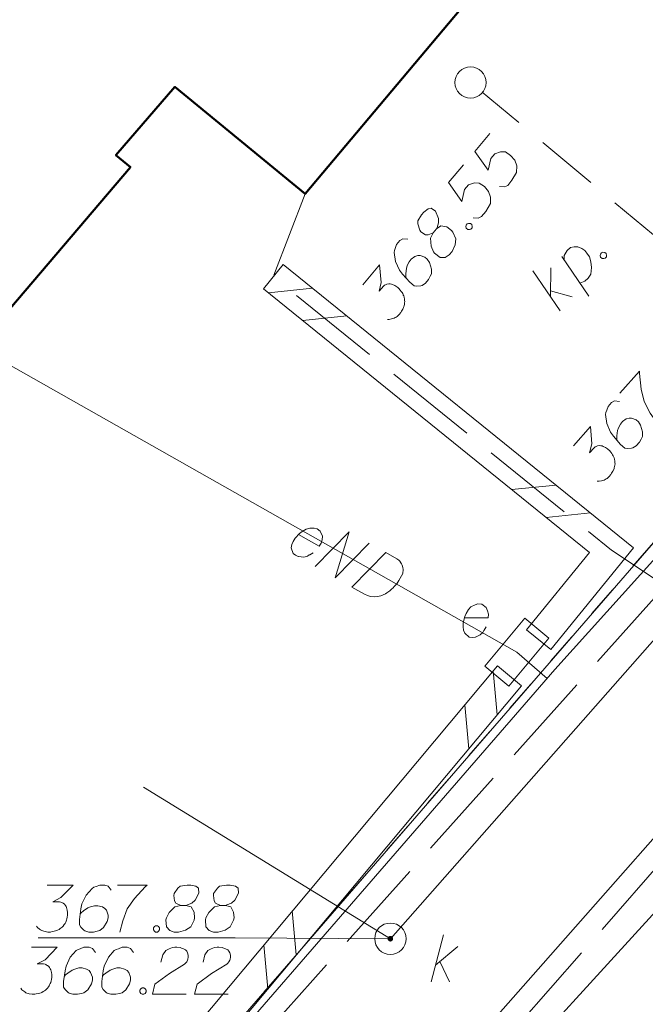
# Model space of a CAD drawing. Header units: metres. Extents: x 5555129 to 5555568, y 5636170 to 5636517.
# Tile 87 of 162: x 5555353 to 5555363, y 5636394 to 5636409. Entities that reach past the tile are written whole.
import ezdxf

# ---------------------------------------------------------------- set-up
doc = ezdxf.new("R2010")
doc.units = ezdxf.units.M
doc.header["$MEASUREMENT"] = 0
for name, pattern in [('03-linia 3 1', [2, 1.5, -0.5]), ('L_0_04', [1.5, 1, -0.5]), ('L_0_06', [2, 1.5, -0.5]), ('PRZER1-1', [2, 1, -1])]:
    doc.linetypes.add(name, pattern=pattern)
for name, color, linetype, lineweight in [('#digitalizacja', 7, 'Continuous', 18), ('#przekroje', 7, 'L_0_04', 18), ('#skartowane', 7, 'Continuous', 18)]:
    doc.layers.add(name, color=color, linetype=linetype, lineweight=lineweight)
for name, color, linetype, lineweight, true_color in [('GESBZO', 7, 'Continuous', 50, 0x0a0909), ('GESDZI', 7, 'Continuous', 18, 0x0a0909), ('GESUZY', 7, 'PRZER1-1', 18, 0x008000), ('GULENN', 1, 'Continuous', 18, 0xff0000)]:
    doc.layers.add(name, color=color, linetype=linetype, lineweight=lineweight, true_color=true_color)

# ---------------------------------------------------------------- blocks, each defined once
blk = doc.blocks.new('SZAFA1_2')
at = {"color": 0, "flags": 128}
blk.add_lwpolyline([(-1, -0.5), (-1, 0.5), (1, 0.5), (1, -0.5), (-1, -0.5)], close=True, dxfattribs=at)
blk = doc.blocks.new('SLU')
at = {"color": 0, "linetype": 'Continuous', "lineweight": 18}
blk.add_wipeout([(0, -0.5), (0.25, -0.433), (0.433, -0.25), (0.5, 0), (0.433, 0.25), (0.25, 0.433), (0, 0.5), (-0.25, 0.433), (-0.433, 0.25), (-0.5, 0), (-0.433, -0.25), (-0.25, -0.433)], dxfattribs=at)
blk.add_circle((0, 0), 0.5, dxfattribs=at)
blk = doc.blocks.new('*U324')
at = {"layer": '#skartowane', "color": 7, "linetype": 'ByBlock', "lineweight": 18}
for p, q in [((5555362.023, 5636404.793), (5555361.583, 5636405.433)), ((5555361.867, 5636405.02), (5555361.872, 5636405.481)), ((5555361.868, 5636405.112), (5555362.215, 5636405.018))]:
    blk.add_line(p, q, dxfattribs=at)
blk = doc.blocks.new('*U325')
at = {"layer": '#skartowane', "color": 7, "linetype": 'ByBlock', "lineweight": 18}
blk.add_line((5555362.478, 5636405.026), (5555362.047, 5636405.658), dxfattribs=at)
at = {"layer": '#skartowane', "color": 7, "linetype": 'ByBlock', "lineweight": 18, "flags": 128}
blk.add_lwpolyline([(5555362.085, 5636405.602), (5555362.087, 5636405.678), (5555362.131, 5636405.757), (5555362.186, 5636405.803), (5555362.244, 5636405.816), (5555362.303, 5636405.812), (5555362.367, 5636405.788), (5555362.416, 5636405.754), (5555362.449, 5636405.711), (5555362.487, 5636405.655), (5555362.51, 5636405.573), (5555362.521, 5636405.486), (5555362.509, 5636405.38), (5555362.468, 5636405.314), (5555362.417, 5636405.264), (5555362.336, 5636405.233)], dxfattribs=at)
blk = doc.blocks.new('*U326')
at = {"layer": '#skartowane', "color": 36, "linetype": 'ByBlock', "lineweight": 18, "true_color": 0x803300}
for p, q in [((5555359.961, 5636394.073), (5555360.161, 5636394.823)), ((5555360.031, 5636394.339), (5555360.386, 5636394.634)), ((5555360.102, 5636394.398), (5555360.256, 5636394.073))]:
    blk.add_line(p, q, dxfattribs=at)

msp = doc.modelspace()

# ---------------------------------------------------------------- hatches: boundary and pattern name
at = {"layer": '#skartowane', "linetype": '03-linia 3 1', "lineweight": 18}
h = msp.add_hatch(color=7, dxfattribs=at)
edge = h.paths.add_edge_path()
edge.add_arc((5555360.59, 5636408.44), 0.045, 0, 360)
at = {"layer": '#skartowane', "linetype": 'Continuous', "lineweight": 18}
h = msp.add_hatch(color=7, dxfattribs=at)
edge = h.paths.add_edge_path()
edge.add_arc((5555359.31, 5636394.76), 0.045, 0, 360)

# ---------------------------------------------------------------- linework, layer by layer
at = {"layer": '#digitalizacja', "color": 1, "linetype": 'Continuous', "lineweight": 18}
for q in [(5555352.715, 5636404.218), (5555361.815, 5636398.919)]:
    msp.add_line((5555361.33, 5636399.34), q, dxfattribs=at)
at = {"layer": '#digitalizacja', "color": 36, "linetype": 'Continuous', "lineweight": 18, "true_color": 0x7d3300}
msp.add_line((5555359.31, 5636394.76), (5555355.369, 5636397.182), dxfattribs=at)
at = {"layer": '#digitalizacja', "color": 1, "linetype": 'Continuous', "lineweight": 18, "flags": 128}
for points in [[(5555338.599, 5636379.843), (5555340.717, 5636379.519), (5555340.744, 5636378.68), (5555343.663, 5636376.961), (5555345.648, 5636379.706), (5555348.28, 5636382.953), (5555351.781, 5636387.35), (5555357.574, 5636394.029), (5555361.936, 5636399.059), (5555366.284, 5636403.889), (5555369.807, 5636408.006)], [(5555357.843, 5636401.219), (5555358.172, 5636401.033), (5555358.206, 5636401.082), (5555358.222, 5636401.134), (5555358.227, 5636401.192), (5555358.192, 5636401.273), (5555358.143, 5636401.307), (5555358.096, 5636401.32), (5555358.023, 5636401.321), (5555357.966, 5636401.306), (5555357.903, 5636401.267), (5555357.859, 5636401.237), (5555357.789, 5636401.161), (5555357.757, 5636401.105), (5555357.736, 5636401.056), (5555357.729, 5636401.006), (5555357.758, 5636400.914), (5555357.796, 5636400.886), (5555357.84, 5636400.868), (5555357.846, 5636400.865), (5555357.93, 5636400.858), (5555357.986, 5636400.874), (5555358.016, 5636400.891), (5555358.024, 5636400.893), (5555358.076, 5636400.925)], [(5555358.11, 5636400.709), (5555358.654, 5636401.262), (5555358.428, 5636400.528), (5555358.973, 5636401.082)], [(5555359.24, 5636400.931), (5555359.415, 5636400.832), (5555359.448, 5636400.806), (5555359.46, 5636400.792), (5555359.48, 5636400.767), (5555359.49, 5636400.748), (5555359.499, 5636400.729), (5555359.51, 5636400.689), (5555359.514, 5636400.66), (5555359.511, 5636400.594), (5555359.447, 5636400.481), (5555359.412, 5636400.432), (5555359.393, 5636400.41), (5555359.373, 5636400.387), (5555359.353, 5636400.364), (5555359.329, 5636400.344), (5555359.301, 5636400.319), (5555359.254, 5636400.285), (5555359.232, 5636400.27), (5555359.159, 5636400.237), (5555359.106, 5636400.226), (5555359.05, 5636400.224), (5555358.992, 5636400.229), (5555358.945, 5636400.242), (5555358.896, 5636400.263), (5555358.696, 5636400.377), (5555359.24, 5636400.931)]]:
    msp.add_lwpolyline(points, dxfattribs=at)
at = {"layer": '#digitalizacja', "color": 36, "linetype": 'Continuous', "lineweight": 18, "true_color": 0x803300, "flags": 128}
for points in [[(5555353.58, 5636394.624), (5555353.993, 5636394.624), (5555353.798, 5636394.423), (5555353.669, 5636394.358), (5555353.775, 5636394.358), (5555353.798, 5636394.352), (5555353.81, 5636394.346), (5555353.822, 5636394.34), (5555353.834, 5636394.334), (5555353.858, 5636394.316), (5555353.869, 5636394.299), (5555353.881, 5636394.281), (5555353.887, 5636394.263), (5555353.899, 5636394.222), (5555353.905, 5636394.187), (5555353.905, 5636394.169), (5555353.905, 5636394.145), (5555353.899, 5636394.11), (5555353.893, 5636394.086), (5555353.887, 5636394.063), (5555353.881, 5636394.045), (5555353.875, 5636394.033), (5555353.869, 5636394.021), (5555353.863, 5636394.009), (5555353.852, 5636393.992), (5555353.834, 5636393.968), (5555353.816, 5636393.95), (5555353.804, 5636393.939), (5555353.787, 5636393.927), (5555353.769, 5636393.915), (5555353.745, 5636393.903), (5555353.734, 5636393.897), (5555353.692, 5636393.885), (5555353.657, 5636393.88), (5555353.633, 5636393.874), (5555353.592, 5636393.874), (5555353.545, 5636393.88), (5555353.527, 5636393.885), (5555353.509, 5636393.891), (5555353.491, 5636393.897), (5555353.474, 5636393.909), (5555353.456, 5636393.921), (5555353.426, 5636393.944), (5555353.409, 5636393.968)], [(5555354.602, 5636394.541), (5555354.554, 5636394.606), (5555354.501, 5636394.624), (5555354.419, 5636394.624), (5555354.36, 5636394.6), (5555354.324, 5636394.588), (5555354.295, 5636394.57), (5555354.2, 5636394.464), (5555354.135, 5636394.322), (5555354.117, 5636394.246), (5555354.094, 5636394.074), (5555354.094, 5636393.986), (5555354.117, 5636393.95), (5555354.165, 5636393.903), (5555354.182, 5636393.891), (5555354.241, 5636393.874), (5555354.318, 5636393.874), (5555354.377, 5636393.885), (5555354.419, 5636393.897), (5555354.478, 5636393.944), (5555354.537, 5636394.039), (5555354.554, 5636394.098), (5555354.554, 5636394.145), (5555354.525, 5636394.222), (5555354.501, 5636394.251), (5555354.46, 5636394.275), (5555354.389, 5636394.293), (5555354.336, 5636394.293), (5555354.271, 5636394.275), (5555354.23, 5636394.257), (5555354.159, 5636394.21), (5555354.123, 5636394.181), (5555354.106, 5636394.163)], [(5555355.21, 5636394.541), (5555355.163, 5636394.606), (5555355.109, 5636394.624), (5555355.027, 5636394.624), (5555354.968, 5636394.6), (5555354.932, 5636394.588), (5555354.903, 5636394.57), (5555354.808, 5636394.464), (5555354.743, 5636394.322), (5555354.726, 5636394.246), (5555354.702, 5636394.074), (5555354.702, 5636393.986), (5555354.726, 5636393.95), (5555354.773, 5636393.903), (5555354.791, 5636393.891), (5555354.85, 5636393.874), (5555354.926, 5636393.874), (5555354.985, 5636393.885), (5555355.027, 5636393.897), (5555355.086, 5636393.944), (5555355.145, 5636394.039), (5555355.163, 5636394.098), (5555355.163, 5636394.145), (5555355.133, 5636394.222), (5555355.109, 5636394.251), (5555355.068, 5636394.275), (5555354.997, 5636394.293), (5555354.944, 5636394.293), (5555354.879, 5636394.275), (5555354.838, 5636394.257), (5555354.767, 5636394.21), (5555354.731, 5636394.181), (5555354.714, 5636394.163)], [(5555355.647, 5636394.387), (5555355.676, 5636394.5), (5555355.723, 5636394.57), (5555355.777, 5636394.6), (5555355.83, 5636394.618), (5555355.871, 5636394.624), (5555355.901, 5636394.624), (5555355.954, 5636394.618), (5555355.989, 5636394.606), (5555356.007, 5636394.6), (5555356.042, 5636394.582), (5555356.06, 5636394.559), (5555356.072, 5636394.535), (5555356.078, 5636394.517), (5555356.084, 5636394.494), (5555356.084, 5636394.464), (5555356.078, 5636394.435), (5555356.072, 5636394.417), (5555356.06, 5636394.393), (5555356.042, 5636394.37), (5555356.025, 5636394.352), (5555355.783, 5636394.204), (5555355.552, 5636394.033), (5555355.511, 5636393.874), (5555356.048, 5636393.874)], [(5555356.32, 5636394.387), (5555356.349, 5636394.5), (5555356.397, 5636394.57), (5555356.45, 5636394.6), (5555356.503, 5636394.618), (5555356.544, 5636394.624), (5555356.574, 5636394.624), (5555356.627, 5636394.618), (5555356.662, 5636394.606), (5555356.68, 5636394.6), (5555356.716, 5636394.582), (5555356.733, 5636394.559), (5555356.745, 5636394.535), (5555356.751, 5636394.517), (5555356.757, 5636394.494), (5555356.757, 5636394.464), (5555356.751, 5636394.435), (5555356.745, 5636394.417), (5555356.733, 5636394.393), (5555356.716, 5636394.37), (5555356.698, 5636394.352), (5555356.456, 5636394.204), (5555356.225, 5636394.033), (5555356.184, 5636393.874), (5555356.721, 5636393.874)], [(5555355.346, 5636393.974), (5555355.375, 5636393.974), (5555355.393, 5636393.962), (5555355.411, 5636393.939), (5555355.411, 5636393.909), (5555355.393, 5636393.885), (5555355.375, 5636393.874), (5555355.346, 5636393.874), (5555355.328, 5636393.885), (5555355.31, 5636393.909), (5555355.31, 5636393.939), (5555355.328, 5636393.962), (5555355.346, 5636393.974)]]:
    msp.add_lwpolyline(points, dxfattribs=at)
at = {"layer": '#przekroje', "color": 7, "lineweight": 18, "flags": 128}
msp.add_lwpolyline([(5555360.59, 5636408.439), (5555374.136, 5636397.167)], dxfattribs=at)
at = {"layer": '#przekroje', "color": 7}
msp.add_point((5555360.59, 5636408.439), dxfattribs=at)
at = {"layer": '#skartowane', "color": 36, "linetype": 'Continuous', "lineweight": 18, "true_color": 0x803300}
msp.add_line((5555359.31, 5636394.76), (5555383.1, 5636421.78), dxfattribs=at)
at = {"layer": '#skartowane', "color": 7, "linetype": 'Continuous', "lineweight": 18}
for p, q in [((5555357.597, 5636405.534), (5555357.283, 5636405.146)), ((5555358.066, 5636405.155), (5555357.363, 5636405.081)), ((5555358.616, 5636404.71), (5555357.913, 5636404.636)), ((5555361.953, 5636402.009), (5555361.25, 5636401.935)), ((5555362.503, 5636401.564), (5555361.8, 5636401.49)), ((5555361.874, 5636399.383), (5555361.486, 5636399.697)), ((5555361.018, 5636399.12), (5555349.038, 5636384.79)), ((5555361.402, 5636398.8), (5555361.018, 5636399.12)), ((5555361.015, 5636398.337), (5555360.952, 5636399.041)), ((5555361.402, 5636398.8), (5555349.422, 5636384.47)), ((5555360.561, 5636397.794), (5555360.498, 5636398.498)), ((5555357.808, 5636394.501), (5555357.745, 5636395.205)), ((5555356.831, 5636394.776), (5555359.31, 5636394.76)), ((5555357.354, 5636393.958), (5555357.291, 5636394.662))]:
    msp.add_line(p, q, dxfattribs=at)
at = {"layer": '#skartowane', "color": 7, "linetype": 'L_0_06', "lineweight": 18, "flags": 128}
msp.add_lwpolyline([(5555466.73, 5636461.06), (5555459.42, 5636465.04), (5555457.02, 5636465.41), (5555452.63, 5636465.61), (5555446.85, 5636465.37), (5555441.62, 5636464.51), (5555435.7, 5636462.77), (5555429.61, 5636460.27), (5555423.1, 5636457.3), (5555417.2, 5636453.95), (5555413.63, 5636451.67), (5555409.04, 5636447.68), (5555404.73, 5636443.33), (5555401.32, 5636439.67), (5555382.13, 5636416.99), (5555377.75, 5636411.8), (5555368.65, 5636401.73), (5555358.12, 5636389.68), (5555351.83, 5636382.05), (5555348.89, 5636378.21), (5555346.63, 5636374.93), (5555343.77, 5636370.29), (5555340.53, 5636363.52), (5555337.7, 5636355.88), (5555335.13, 5636347.53), (5555332.44, 5636339.45), (5555328.49, 5636328.74), (5555326.7, 5636324.3), (5555322.46, 5636312.61), (5555317.05, 5636297.8), (5555313.91, 5636289.91), (5555311.07, 5636291.5), (5555314.46, 5636298.64), (5555320.4, 5636315), (5555321.1, 5636318.34), (5555320.31, 5636318.97), (5555318.92, 5636319.26), (5555318.24, 5636323.4), (5555317.55, 5636325.21), (5555315.06, 5636326.83), (5555316.44, 5636329.16), (5555319.62, 5636328.9), (5555323.95, 5636328.36), (5555325.47, 5636329.83), (5555326.77, 5636332.37), (5555329.72, 5636340.51), (5555332.43, 5636348.61), (5555334.87, 5636356.71), (5555337.79, 5636364.47), (5555340.99, 5636371.16), (5555344.19, 5636376.65), (5555346.4, 5636379.74), (5555349.41, 5636383.74), (5555355.85, 5636391.61), (5555363.7, 5636400.4), (5555366.42, 5636403.59), (5555375.75, 5636414.19), (5555378.31, 5636418.36), (5555373.52, 5636420.79), (5555376.43, 5636424.38), (5555377.28, 5636425.23), (5555380.03, 5636423.16), (5555380.65, 5636423.75), (5555382.52, 5636422.14), (5555399.27, 5636441.57), (5555402.64, 5636445.3), (5555406.76, 5636449.37), (5555411.7, 5636453.77), (5555415.38, 5636456.22), (5555420.94, 5636459.52), (5555420.73, 5636460.05), (5555422.54, 5636460.95), (5555422.89, 5636460.42), (5555428.37, 5636462.98), (5555434.53, 5636465.46), (5555440.65, 5636467.74), (5555449.09, 5636469.87), (5555449.84, 5636470.61), (5555452.54, 5636472.11), (5555453.14, 5636471.36), (5555454.76, 5636472.78), (5555456.32, 5636474.81), (5555457.67, 5636477.44), (5555459.8, 5636481.39), (5555462.71, 5636485.66), (5555464.78, 5636483.78), (5555461.58, 5636479.17), (5555460.92, 5636476.08), (5555461.24, 5636473.64), (5555465.24, 5636467.56), (5555467.69, 5636464.02), (5555466.73, 5636461.06)], close=True, dxfattribs=at)
at = {"layer": '#skartowane', "color": 7, "linetype": 'Continuous', "lineweight": 18, "flags": 128}
for points in [[(5555360.898, 5636407.623), (5555360.659, 5636407.338), (5555360.869, 5636407.038), (5555360.912, 5636407.226), (5555360.976, 5636407.303), (5555361.07, 5636407.332), (5555361.146, 5636407.33), (5555361.23, 5636407.275), (5555361.296, 5636407.197), (5555361.329, 5636407.107), (5555361.325, 5636407.002), (5555361.252, 5636406.879), (5555361.184, 5636406.797), (5555361.131, 5636406.772), (5555361.051, 5636406.777)], [(5555360.48, 5636407.126), (5555360.241, 5636406.841), (5555360.452, 5636406.541), (5555360.494, 5636406.729), (5555360.558, 5636406.806), (5555360.652, 5636406.835), (5555360.728, 5636406.833), (5555360.812, 5636406.777), (5555360.878, 5636406.699), (5555360.911, 5636406.61), (5555360.907, 5636406.505), (5555360.834, 5636406.381), (5555360.766, 5636406.3), (5555360.714, 5636406.274), (5555360.634, 5636406.28)], [(5555359.992, 5636406.04), (5555360.045, 5636406.103), (5555360.056, 5636406.125), (5555360.079, 5636406.198), (5555360.077, 5636406.269), (5555360.029, 5636406.387), (5555359.962, 5636406.435), (5555359.913, 5636406.423), (5555359.846, 5636406.371), (5555359.808, 5636406.326), (5555359.75, 5636406.228), (5555359.749, 5636406.182), (5555359.779, 5636406.08), (5555359.798, 5636406.056), (5555359.873, 5636406.008), (5555359.916, 5636406.004), (5555359.992, 5636406.04), (5555359.95, 5636405.952), (5555359.96, 5636405.827), (5555359.998, 5636405.734), (5555360.017, 5636405.711), (5555360.106, 5636405.643), (5555360.186, 5636405.646), (5555360.249, 5636405.685), (5555360.295, 5636405.739), (5555360.345, 5636405.844), (5555360.357, 5636405.942), (5555360.31, 5636406.051), (5555360.287, 5636406.078), (5555360.21, 5636406.134), (5555360.117, 5636406.151), (5555360.045, 5636406.103)], [(5555360.518, 5636406.161), (5555360.537, 5636406.184), (5555360.558, 5636406.189), (5555360.587, 5636406.188), (5555360.61, 5636406.169), (5555360.616, 5636406.14), (5555360.614, 5636406.119), (5555360.595, 5636406.096), (5555360.575, 5636406.09), (5555360.545, 5636406.092), (5555360.522, 5636406.111), (5555360.516, 5636406.14), (5555360.518, 5636406.161)], [(5555359.59, 5636405.938), (5555359.51, 5636405.943), (5555359.463, 5636405.914), (5555359.409, 5636405.851), (5555359.389, 5636405.79), (5555359.376, 5636405.756), (5555359.37, 5636405.722), (5555359.391, 5636405.581), (5555359.458, 5636405.44), (5555359.505, 5636405.377), (5555359.621, 5636405.249), (5555359.689, 5636405.192), (5555359.731, 5636405.187), (5555359.798, 5636405.193), (5555359.818, 5636405.199), (5555359.87, 5636405.233), (5555359.919, 5636405.292), (5555359.948, 5636405.344), (5555359.966, 5636405.384), (5555359.967, 5636405.459), (5555359.933, 5636405.565), (5555359.899, 5636405.617), (5555359.863, 5636405.647), (5555359.785, 5636405.674), (5555359.747, 5636405.675), (5555359.703, 5636405.658), (5555359.644, 5636405.615), (5555359.609, 5636405.575), (5555359.581, 5636405.514), (5555359.568, 5636405.471), (5555359.559, 5636405.386), (5555359.559, 5636405.34), (5555359.561, 5636405.315)], [(5555362.663, 5636405.699), (5555362.683, 5636405.721), (5555362.703, 5636405.727), (5555362.732, 5636405.725), (5555362.755, 5636405.706), (5555362.761, 5636405.677), (5555362.759, 5636405.656), (5555362.74, 5636405.633), (5555362.719, 5636405.628), (5555362.69, 5636405.629), (5555362.667, 5636405.649), (5555362.661, 5636405.677), (5555362.663, 5636405.699)], [(5555357.597, 5636405.534), (5555363.192, 5636401.007), (5555361.874, 5636399.383)], [(5555358.87, 5636405.209), (5555359.136, 5636405.525), (5555359.164, 5636405.247), (5555359.131, 5636405.106), (5555359.199, 5636405.187), (5555359.219, 5636405.201), (5555359.231, 5636405.206), (5555359.243, 5636405.212), (5555359.255, 5636405.217), (5555359.284, 5636405.224), (5555359.305, 5636405.221), (5555359.326, 5636405.219), (5555359.343, 5636405.212), (5555359.383, 5636405.195), (5555359.414, 5636405.176), (5555359.427, 5636405.165), (5555359.445, 5636405.15), (5555359.469, 5636405.122), (5555359.483, 5636405.103), (5555359.497, 5636405.083), (5555359.507, 5636405.067), (5555359.512, 5636405.055), (5555359.517, 5636405.043), (5555359.523, 5636405.031), (5555359.529, 5636405.01), (5555359.535, 5636404.981), (5555359.537, 5636404.957), (5555359.539, 5636404.94), (5555359.537, 5636404.919), (5555359.534, 5636404.898), (5555359.528, 5636404.872), (5555359.525, 5636404.859), (5555359.507, 5636404.82), (5555359.489, 5636404.789), (5555359.479, 5636404.767), (5555359.452, 5636404.735), (5555359.417, 5636404.703), (5555359.401, 5636404.693), (5555359.385, 5636404.683), (5555359.369, 5636404.674), (5555359.349, 5636404.668), (5555359.328, 5636404.662), (5555359.291, 5636404.654), (5555359.262, 5636404.656)], [(5555357.283, 5636405.146), (5555362.488, 5636400.933), (5555361.486, 5636399.697)], [(5555362.975, 5636403.476), (5555363.288, 5636403.83), (5555363.29, 5636403.789), (5555363.315, 5636403.539), (5555363.361, 5636403.341), (5555363.46, 5636403.159), (5555363.562, 5636403.007)], [(5555362.971, 5636403.346), (5555362.891, 5636403.353), (5555362.843, 5636403.325), (5555362.788, 5636403.263), (5555362.767, 5636403.203), (5555362.752, 5636403.169), (5555362.746, 5636403.135), (5555362.764, 5636402.994), (5555362.827, 5636402.851), (5555362.873, 5636402.787), (5555362.986, 5636402.656), (5555363.052, 5636402.598), (5555363.095, 5636402.592), (5555363.161, 5636402.596), (5555363.182, 5636402.602), (5555363.234, 5636402.635), (5555363.285, 5636402.692), (5555363.315, 5636402.744), (5555363.334, 5636402.783), (5555363.337, 5636402.859), (5555363.305, 5636402.965), (5555363.273, 5636403.018), (5555363.237, 5636403.049), (5555363.16, 5636403.078), (5555363.122, 5636403.079), (5555363.077, 5636403.064), (5555363.017, 5636403.022), (5555362.982, 5636402.983), (5555362.952, 5636402.922), (5555362.938, 5636402.879), (5555362.927, 5636402.795), (5555362.926, 5636402.749), (5555362.927, 5636402.724)], [(5555362.234, 5636402.634), (5555362.507, 5636402.944), (5555362.529, 5636402.665), (5555362.492, 5636402.525), (5555362.562, 5636402.604), (5555362.582, 5636402.618), (5555362.595, 5636402.623), (5555362.607, 5636402.628), (5555362.619, 5636402.633), (5555362.648, 5636402.639), (5555362.669, 5636402.636), (5555362.69, 5636402.633), (5555362.708, 5636402.626), (5555362.746, 5636402.608), (5555362.777, 5636402.589), (5555362.79, 5636402.577), (5555362.808, 5636402.561), (5555362.831, 5636402.534), (5555362.844, 5636402.513), (5555362.858, 5636402.493), (5555362.868, 5636402.477), (5555362.873, 5636402.465), (5555362.878, 5636402.453), (5555362.883, 5636402.441), (5555362.888, 5636402.42), (5555362.894, 5636402.391), (5555362.896, 5636402.366), (5555362.897, 5636402.35), (5555362.894, 5636402.328), (5555362.891, 5636402.307), (5555362.884, 5636402.282), (5555362.881, 5636402.269), (5555362.862, 5636402.23), (5555362.843, 5636402.2), (5555362.832, 5636402.178), (5555362.805, 5636402.147), (5555362.769, 5636402.115), (5555362.753, 5636402.106), (5555362.737, 5636402.097), (5555362.721, 5636402.087), (5555362.7, 5636402.082), (5555362.68, 5636402.076), (5555362.643, 5636402.07), (5555362.613, 5636402.072)], [(5555360.491, 5636399.885), (5555360.869, 5636399.885), (5555360.875, 5636399.944), (5555360.863, 5636399.997), (5555360.839, 5636400.05), (5555360.768, 5636400.103), (5555360.709, 5636400.109), (5555360.662, 5636400.097), (5555360.597, 5636400.062), (5555360.556, 5636400.02), (5555360.52, 5636399.956), (5555360.497, 5636399.908), (5555360.473, 5636399.808), (5555360.473, 5636399.743), (5555360.479, 5636399.69), (5555360.497, 5636399.643), (5555360.568, 5636399.578), (5555360.615, 5636399.572), (5555360.662, 5636399.578), (5555360.668, 5636399.578), (5555360.745, 5636399.613), (5555360.786, 5636399.654), (5555360.804, 5636399.684), (5555360.81, 5636399.69), (5555360.839, 5636399.743)], [(5555356.831, 5636394.776), (5555353.685, 5636394.776)]]:
    msp.add_lwpolyline(points, dxfattribs=at)
at = {"layer": '#skartowane', "color": 7, "linetype": '03-linia 3 1', "lineweight": 18, "flags": 128}
msp.add_lwpolyline([(5555363.7, 5636400.4), (5555362.84, 5636400.97), (5555357.44, 5636405.34), (5555357.95, 5636406.66)], dxfattribs=at)
at = {"layer": '#skartowane', "color": 36, "linetype": 'Continuous', "lineweight": 18, "true_color": 0x803300, "flags": 128}
for points in [[(5555353.832, 5636395.617), (5555354.246, 5636395.617), (5555354.051, 5636395.417), (5555353.921, 5636395.352), (5555354.027, 5636395.352), (5555354.051, 5636395.346), (5555354.063, 5636395.34), (5555354.074, 5636395.334), (5555354.086, 5636395.328), (5555354.11, 5636395.31), (5555354.122, 5636395.293), (5555354.133, 5636395.275), (5555354.139, 5636395.257), (5555354.151, 5636395.216), (5555354.157, 5636395.18), (5555354.157, 5636395.163), (5555354.157, 5636395.139), (5555354.151, 5636395.104), (5555354.145, 5636395.08), (5555354.139, 5636395.056), (5555354.133, 5636395.039), (5555354.128, 5636395.027), (5555354.122, 5636395.015), (5555354.116, 5636395.003), (5555354.104, 5636394.986), (5555354.086, 5636394.962), (5555354.068, 5636394.944), (5555354.057, 5636394.932), (5555354.039, 5636394.921), (5555354.021, 5636394.909), (5555353.998, 5636394.897), (5555353.986, 5636394.891), (5555353.944, 5636394.879), (5555353.909, 5636394.873), (5555353.885, 5636394.867), (5555353.844, 5636394.867), (5555353.797, 5636394.873), (5555353.779, 5636394.879), (5555353.761, 5636394.885), (5555353.744, 5636394.891), (5555353.726, 5636394.903), (5555353.708, 5636394.915), (5555353.679, 5636394.938), (5555353.661, 5636394.962)], [(5555354.854, 5636395.535), (5555354.807, 5636395.6), (5555354.753, 5636395.617), (5555354.671, 5636395.617), (5555354.612, 5636395.594), (5555354.576, 5636395.582), (5555354.547, 5636395.564), (5555354.452, 5636395.458), (5555354.387, 5636395.316), (5555354.37, 5636395.239), (5555354.346, 5636395.068), (5555354.346, 5636394.98), (5555354.37, 5636394.944), (5555354.417, 5636394.897), (5555354.435, 5636394.885), (5555354.494, 5636394.867), (5555354.57, 5636394.867), (5555354.629, 5636394.879), (5555354.671, 5636394.891), (5555354.73, 5636394.938), (5555354.789, 5636395.033), (5555354.807, 5636395.092), (5555354.807, 5636395.139), (5555354.777, 5636395.216), (5555354.753, 5636395.245), (5555354.712, 5636395.269), (5555354.641, 5636395.287), (5555354.588, 5636395.287), (5555354.523, 5636395.269), (5555354.482, 5636395.251), (5555354.411, 5636395.204), (5555354.376, 5636395.174), (5555354.358, 5636395.157)], [(5555354.954, 5636395.617), (5555355.427, 5636395.617), (5555355.397, 5636395.588), (5555355.226, 5636395.405), (5555355.108, 5636395.239), (5555355.037, 5636395.045), (5555354.99, 5636394.867)], [(5555355.964, 5636395.293), (5555356.047, 5636395.293), (5555356.07, 5636395.299), (5555356.141, 5636395.328), (5555356.194, 5636395.375), (5555356.253, 5636395.488), (5555356.247, 5636395.57), (5555356.206, 5636395.6), (5555356.123, 5636395.617), (5555356.064, 5636395.617), (5555355.952, 5636395.6), (5555355.917, 5636395.57), (5555355.858, 5636395.482), (5555355.852, 5636395.452), (5555355.864, 5636395.363), (5555355.887, 5636395.328), (5555355.964, 5636395.293), (5555355.869, 5636395.269), (5555355.781, 5636395.18), (5555355.734, 5636395.092), (5555355.728, 5636395.062), (5555355.734, 5636394.95), (5555355.787, 5636394.891), (5555355.858, 5636394.867), (5555355.928, 5636394.867), (5555356.041, 5636394.897), (5555356.123, 5636394.95), (5555356.176, 5636395.056), (5555356.182, 5636395.092), (5555356.176, 5636395.186), (5555356.129, 5636395.269), (5555356.047, 5636395.293)], [(5555356.596, 5636395.293), (5555356.678, 5636395.293), (5555356.702, 5636395.299), (5555356.773, 5636395.328), (5555356.826, 5636395.375), (5555356.885, 5636395.488), (5555356.879, 5636395.57), (5555356.838, 5636395.6), (5555356.755, 5636395.617), (5555356.696, 5636395.617), (5555356.584, 5636395.6), (5555356.548, 5636395.57), (5555356.489, 5636395.482), (5555356.484, 5636395.452), (5555356.495, 5636395.363), (5555356.519, 5636395.328), (5555356.596, 5636395.293), (5555356.501, 5636395.269), (5555356.413, 5636395.18), (5555356.365, 5636395.092), (5555356.36, 5636395.062), (5555356.365, 5636394.95), (5555356.419, 5636394.891), (5555356.489, 5636394.867), (5555356.56, 5636394.867), (5555356.673, 5636394.897), (5555356.755, 5636394.95), (5555356.808, 5636395.056), (5555356.814, 5636395.092), (5555356.808, 5636395.186), (5555356.761, 5636395.269), (5555356.678, 5636395.293)], [(5555355.562, 5636394.968), (5555355.592, 5636394.968), (5555355.61, 5636394.956), (5555355.627, 5636394.932), (5555355.627, 5636394.903), (5555355.61, 5636394.879), (5555355.592, 5636394.867), (5555355.562, 5636394.867), (5555355.545, 5636394.879), (5555355.527, 5636394.903), (5555355.527, 5636394.932), (5555355.545, 5636394.956), (5555355.562, 5636394.968)]]:
    msp.add_lwpolyline(points, dxfattribs=at)
at = {"layer": '#skartowane', "color": 36, "linetype": 'Continuous', "lineweight": 18, "true_color": 0x803300}
msp.add_circle((5555359.31, 5636394.76), 0.25, dxfattribs=at)
at = {"layer": 'GESBZO', "color": 7, "linetype": 'Continuous', "lineweight": 50, "flags": 128}
msp.add_lwpolyline([(5555340.37, 5636411.64), (5555344.26, 5636416.21), (5555351.69, 5636409.95), (5555352.64, 5636411.05), (5555351.56, 5636412.11), (5555355.67, 5636416.82), (5555361.99, 5636411.47), (5555357.95, 5636406.66), (5555355.87, 5636408.37), (5555354.93, 5636407.28), (5555355.16, 5636407.09), (5555345.83, 5636396.13), (5555339.16, 5636401.71), (5555344.65, 5636408.03), (5555340.37, 5636411.64)], close=True, dxfattribs=at)
at = {"layer": 'GESDZI', "color": 96, "linetype": 'Continuous', "lineweight": 18, "flags": 128}
for points in [[(5555274.997, 5636234.98), (5555279.944, 5636236.523), (5555284.476, 5636241.337), (5555311.27, 5636293.99), (5555320.16, 5636317.28), (5555322.368, 5636323.208), (5555323.59, 5636326.49), (5555326.04, 5636333.05), (5555329.61, 5636344.98), (5555332.15, 5636353.64), (5555334.3, 5636361.82), (5555338.11, 5636369.71), (5555344.55, 5636379.2), (5555375.95, 5636415.45), (5555379.69, 5636419.03), (5555405.333, 5636448.297), (5555411.98, 5636454.27), (5555423.54, 5636462.48), (5555437.099, 5636466.554), (5555448.915, 5636470.374), (5555453.72, 5636472.454), (5555460.799, 5636470.534), (5555464.253, 5636468.493)], [(5555341.097, 5636435.293), (5555375.95, 5636415.45), (5555344.55, 5636379.2), (5555340.688, 5636381.595), (5555311.77, 5636399.097)]]:
    msp.add_lwpolyline(points, dxfattribs=at)
at = {"layer": 'GESUZY', "color": 96, "linetype": 'PRZER1-1', "lineweight": 18, "ltscale": 0.5, "true_color": 0x008000}
msp.add_lwpolyline([(5555405.333, 5636448.297), (5555379.69, 5636419.03), (5555375.95, 5636415.45), (5555344.55, 5636379.2), (5555338.11, 5636369.71), (5555334.3, 5636361.82), (5555332.15, 5636353.64)], dxfattribs=at)
at = {"layer": 'GULENN', "color": 1, "linetype": 'Continuous', "lineweight": 18, "true_color": 0xff0000, "flags": 128}
msp.add_lwpolyline([(5555305.505, 5636281.74), (5555310.95, 5636292.03), (5555311.4, 5636292.81), (5555313.3, 5636296.19), (5555317.83, 5636308.64), (5555320.12, 5636315.12), (5555321.05, 5636318.7), (5555324.99, 5636317.82), (5555325.46, 5636318.77), (5555330.45, 5636332.92), (5555333.07, 5636339.41), (5555335.66, 5636347.35), (5555336.26, 5636350.83), (5555340.12, 5636361.93), (5555345.05, 5636370.93), (5555348.48, 5636377.1), (5555354.25, 5636384.94), (5555359.73, 5636391.01), (5555379.46, 5636412.66), (5555385.36, 5636419.22), (5555390.59, 5636425.39)], dxfattribs=at)

# ---------------------------------------------------------------- block references
at = {"layer": '#skartowane', "color": 7, "linetype": 'Continuous', "lineweight": 18}
for name in ['*U325', '*U324']:
    msp.add_blockref(name, (0, 0), dxfattribs=at)
at = {"layer": '#skartowane', "color": 7, "lineweight": 18, "xscale": 0.5000000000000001, "yscale": 0.5000000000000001, "zscale": 0.5000000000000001, "rotation": 50.10409426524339}
msp.add_blockref('SZAFA1_2', (5555361.33, 5636399.34), dxfattribs=at)
at = {"layer": '#skartowane', "color": 36, "linetype": 'Continuous', "lineweight": 18, "true_color": 0x803300}
msp.add_blockref('*U326', (0, 0), dxfattribs=at)

# ---------------------------------------------------------------- next in the draw order: block references
at = {"layer": '#przekroje', "color": 7, "linetype": 'Continuous', "xscale": 0.5, "yscale": 0.5, "zscale": 0.5}
msp.add_blockref('SLU', (5555360.59, 5636408.439), dxfattribs=at)

# ---------------------------------------------------------------- next in the draw order: linework, layer by layer
at = {"layer": '#digitalizacja', "color": 5, "linetype": 'Continuous', "lineweight": 18, "flags": 128}
msp.add_lwpolyline([(5555407.558, 5636446.707), (5555404.272, 5636443.186), (5555399.619, 5636438.519), (5555394.658, 5636432.671), (5555389.343, 5636426.59), (5555383.867, 5636420.325), (5555376.743, 5636412.289), (5555370.792, 5636405.215), (5555363.981, 5636396.892), (5555347.841, 5636378.588), (5555342.113, 5636367.796), (5555339.77, 5636363.092), (5555337.162, 5636356.758), (5555333.91, 5636346.86)], dxfattribs=at)

doc.saveas('drawing.dxf')
